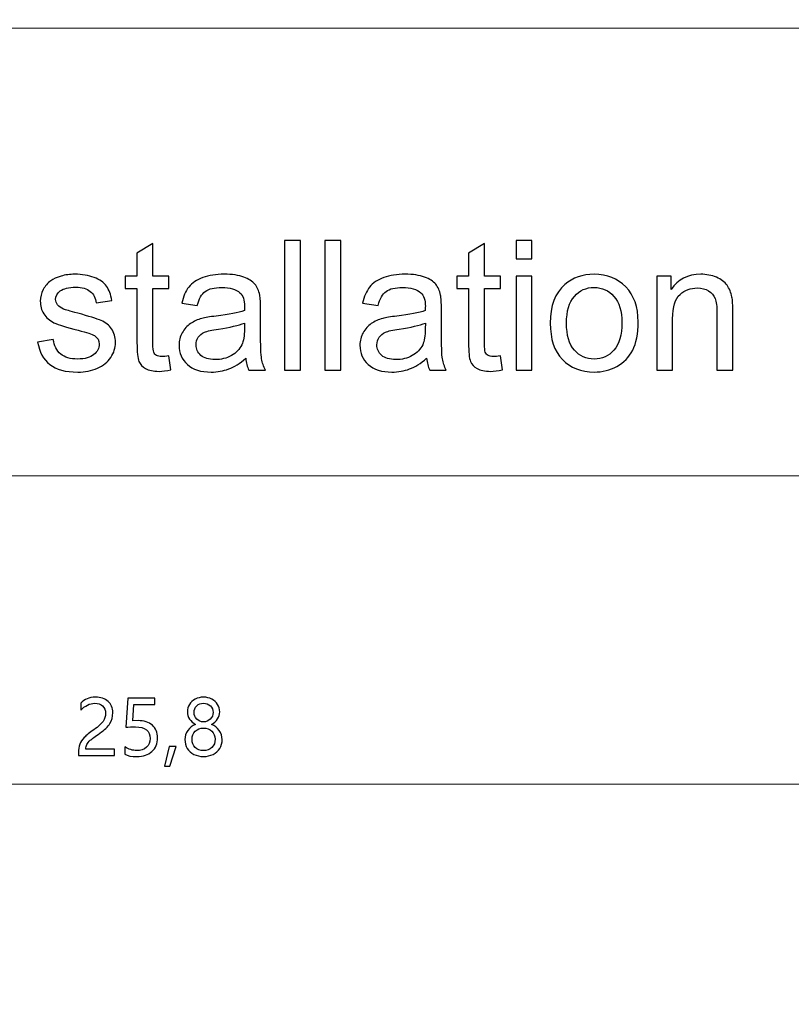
# Model space of a CAD drawing. Header units: centimetres. Extents: x -21 to 21, y -29.7 to 29.7.
# Tile 11 of 75: x -0.2 to 1.6, y -16.7 to -14.4. Entities that reach past the tile are written whole.
import ezdxf

# ---------------------------------------------------------------- set-up
doc = ezdxf.new("R2010")
doc.units = ezdxf.units.CM
doc.header["$MEASUREMENT"] = 0
doc.layers.add('06___PRT_ALL_SURFS', color=7, linetype='Continuous')

msp = doc.modelspace()

# ---------------------------------------------------------------- linework, layer by layer
at = {"layer": '06___PRT_ALL_SURFS', "color": 8, "lineweight": 5}
for points, knots in [([(-21.0058, -29.70447), (-21.0058, -29.70447), (20.9942, -29.70447), (20.9942, -29.70447), (20.9942, -29.70447), (20.9942, 29.69554), (20.9942, 29.69554), (20.9942, 29.69554), (-21.0058, 29.69554), (-21.0058, 29.69554), (-21.0058, 29.69554), (-21.0058, -29.70447), (-21.0058, -29.70447)], [0, 0, 0, 0, 0.25, 0.25, 0.25, 0.5, 0.5, 0.5, 0.75, 0.75, 0.75, 1, 1, 1, 1]), ([(-3.8366, -13.52518), (-3.8366, -13.52518), (-2.6046, -15.48438), (-2.6046, -15.48438), (-2.6046, -15.48438), (2.09296, -15.48438), (2.09296, -15.48438)], [0, 0, 0, 0, 0.5, 0.5, 0.5, 1, 1, 1, 1])]:
    msp.add_open_spline(points, degree=3, knots=knots, dxfattribs=at)
at = {"layer": '06___PRT_ALL_SURFS', "lineweight": 5}
msp.add_open_spline([(4.74973, -14.45268), (4.74973, -14.45268), (-4.52294, -14.45268), (-4.52294, -14.45268)], degree=3, dxfattribs=at)
at = {"layer": '06___PRT_ALL_SURFS', "color": 8}
for points, knots in [([(0.16631, -15.20818), (0.16631, -15.20818), (0.17131, -15.24054), (0.17131, -15.24054), (0.16103, -15.2427), (0.15179, -15.24381), (0.14374, -15.24381), (0.13048, -15.24381), (0.1202, -15.24172), (0.11284, -15.23749), (0.10554, -15.23325), (0.10041, -15.22776), (0.09742, -15.22089), (0.09443, -15.21401), (0.09298, -15.19957), (0.09298, -15.17756), (0.09298, -15.17756), (0.09298, -15.05297), (0.09298, -15.05297), (0.09298, -15.05297), (0.06589, -15.05297), (0.06589, -15.05297), (0.06589, -15.05297), (0.06589, -15.02464), (0.06589, -15.02464), (0.06589, -15.02464), (0.09298, -15.02464), (0.09298, -15.02464), (0.09298, -15.02464), (0.09298, -14.97117), (0.09298, -14.97117), (0.09298, -14.97117), (0.12964, -14.94915), (0.12964, -14.94915), (0.12964, -14.94915), (0.12964, -15.02464), (0.12964, -15.02464), (0.12964, -15.02464), (0.16631, -15.02464), (0.16631, -15.02464), (0.16631, -15.02464), (0.16631, -15.05297), (0.16631, -15.05297), (0.16631, -15.05297), (0.12964, -15.05297), (0.12964, -15.05297), (0.12964, -15.05297), (0.12964, -15.17964), (0.12964, -15.17964), (0.12964, -15.19013), (0.13027, -15.19686), (0.13159, -15.19985), (0.13284, -15.20283), (0.13492, -15.20519), (0.13784, -15.207), (0.14075, -15.20874), (0.14492, -15.20964), (0.15034, -15.20964), (0.15437, -15.20964), (0.15971, -15.20915), (0.16631, -15.20818)], [0, 0, 0, 0, 0.05, 0.05, 0.05, 0.1, 0.1, 0.1, 0.15, 0.15, 0.15, 0.2, 0.2, 0.2, 0.25, 0.25, 0.25, 0.3, 0.3, 0.3, 0.35, 0.35, 0.35, 0.4, 0.4, 0.4, 0.45, 0.45, 0.45, 0.5, 0.5, 0.5, 0.55, 0.55, 0.55, 0.6, 0.6, 0.6, 0.65, 0.65, 0.65, 0.7, 0.7, 0.7, 0.75, 0.75, 0.75, 0.8, 0.8, 0.8, 0.85, 0.85, 0.85, 0.9, 0.9, 0.9, 0.95, 0.95, 0.95, 1, 1, 1, 1]), ([(0.43339, -15.24089), (0.43339, -15.24089), (0.43339, -14.94256), (0.43339, -14.94256), (0.43339, -14.94256), (0.47006, -14.94256), (0.47006, -14.94256), (0.47006, -14.94256), (0.47006, -15.24089), (0.47006, -15.24089), (0.47006, -15.24089), (0.43339, -15.24089), (0.43339, -15.24089)], [0, 0, 0, 0, 0.25, 0.25, 0.25, 0.5, 0.5, 0.5, 0.75, 0.75, 0.75, 1, 1, 1, 1]), ([(0.52596, -15.24089), (0.52596, -15.24089), (0.52596, -14.94256), (0.52596, -14.94256), (0.52596, -14.94256), (0.56263, -14.94256), (0.56263, -14.94256), (0.56263, -14.94256), (0.56263, -15.24089), (0.56263, -15.24089), (0.56263, -15.24089), (0.52596, -15.24089), (0.52596, -15.24089)], [0, 0, 0, 0, 0.25, 0.25, 0.25, 0.5, 0.5, 0.5, 0.75, 0.75, 0.75, 1, 1, 1, 1]), ([(0.93068, -15.20818), (0.93068, -15.20818), (0.93568, -15.24054), (0.93568, -15.24054), (0.9254, -15.2427), (0.91617, -15.24381), (0.90811, -15.24381), (0.89485, -15.24381), (0.88457, -15.24172), (0.87721, -15.23749), (0.86992, -15.23325), (0.86478, -15.22776), (0.86179, -15.22089), (0.85881, -15.21401), (0.85735, -15.19957), (0.85735, -15.17756), (0.85735, -15.17756), (0.85735, -15.05297), (0.85735, -15.05297), (0.85735, -15.05297), (0.83027, -15.05297), (0.83027, -15.05297), (0.83027, -15.05297), (0.83027, -15.02464), (0.83027, -15.02464), (0.83027, -15.02464), (0.85735, -15.02464), (0.85735, -15.02464), (0.85735, -15.02464), (0.85735, -14.97117), (0.85735, -14.97117), (0.85735, -14.97117), (0.89402, -14.94915), (0.89402, -14.94915), (0.89402, -14.94915), (0.89402, -15.02464), (0.89402, -15.02464), (0.89402, -15.02464), (0.93068, -15.02464), (0.93068, -15.02464), (0.93068, -15.02464), (0.93068, -15.05297), (0.93068, -15.05297), (0.93068, -15.05297), (0.89402, -15.05297), (0.89402, -15.05297), (0.89402, -15.05297), (0.89402, -15.17964), (0.89402, -15.17964), (0.89402, -15.19013), (0.89464, -15.19686), (0.89596, -15.19985), (0.89721, -15.20283), (0.89929, -15.20519), (0.90221, -15.207), (0.90513, -15.20874), (0.90929, -15.20964), (0.91471, -15.20964), (0.91874, -15.20964), (0.92409, -15.20915), (0.93068, -15.20818)], [0, 0, 0, 0, 0.05, 0.05, 0.05, 0.1, 0.1, 0.1, 0.15, 0.15, 0.15, 0.2, 0.2, 0.2, 0.25, 0.25, 0.25, 0.3, 0.3, 0.3, 0.35, 0.35, 0.35, 0.4, 0.4, 0.4, 0.45, 0.45, 0.45, 0.5, 0.5, 0.5, 0.55, 0.55, 0.55, 0.6, 0.6, 0.6, 0.65, 0.65, 0.65, 0.7, 0.7, 0.7, 0.75, 0.75, 0.75, 0.8, 0.8, 0.8, 0.85, 0.85, 0.85, 0.9, 0.9, 0.9, 0.95, 0.95, 0.95, 1, 1, 1, 1]), ([(0.96686, -14.98422), (0.96686, -14.98422), (0.96686, -14.94256), (0.96686, -14.94256), (0.96686, -14.94256), (1.00353, -14.94256), (1.00353, -14.94256), (1.00353, -14.94256), (1.00353, -14.98422), (1.00353, -14.98422), (1.00353, -14.98422), (0.96686, -14.98422), (0.96686, -14.98422)], [0, 0, 0, 0, 0.25, 0.25, 0.25, 0.5, 0.5, 0.5, 0.75, 0.75, 0.75, 1, 1, 1, 1]), ([(-0.13619, -15.17631), (-0.13619, -15.17631), (-0.09994, -15.17047), (-0.09994, -15.17047), (-0.09793, -15.18499), (-0.09223, -15.1961), (-0.08293, -15.20388), (-0.07362, -15.21158), (-0.06057, -15.21547), (-0.0439, -15.21547), (-0.02703, -15.21547), (-0.01453, -15.21207), (-0.00633, -15.20519), (0.00179, -15.19839), (0.00589, -15.19033), (0.00589, -15.1811), (0.00589, -15.17283), (0.00221, -15.16631), (-0.00508, -15.16158), (-0.01022, -15.15832), (-0.02272, -15.15422), (-0.04258, -15.14915), (-0.06939, -15.14242), (-0.08793, -15.13658), (-0.09835, -15.13165), (-0.10869, -15.12665), (-0.11654, -15.11985), (-0.12189, -15.1111), (-0.12723, -15.10242), (-0.12994, -15.09276), (-0.12994, -15.08221), (-0.12994, -15.07256), (-0.12772, -15.06367), (-0.12335, -15.05547), (-0.1189, -15.04728), (-0.11293, -15.04047), (-0.10536, -15.03506), (-0.09966, -15.03089), (-0.09189, -15.02735), (-0.0821, -15.02443), (-0.07223, -15.02151), (-0.06175, -15.02006), (-0.0505, -15.02006), (-0.03355, -15.02006), (-0.01869, -15.02249), (-0.00591, -15.02742), (0.00693, -15.03228), (0.01638, -15.03894), (0.02249, -15.04728), (0.02853, -15.05568), (0.03277, -15.06686), (0.03506, -15.08089), (0.03506, -15.08089), (-0.00078, -15.08589), (-0.00078, -15.08589), (-0.00237, -15.07464), (-0.0071, -15.06582), (-0.01487, -15.0595), (-0.02265, -15.05318), (-0.03362, -15.05006), (-0.04786, -15.05006), (-0.0646, -15.05006), (-0.07661, -15.05283), (-0.08376, -15.05839), (-0.09091, -15.06394), (-0.09453, -15.07047), (-0.09453, -15.0779), (-0.09453, -15.08263), (-0.09307, -15.08693), (-0.09008, -15.09075), (-0.0871, -15.09464), (-0.08244, -15.0979), (-0.07605, -15.10047), (-0.07237, -15.10186), (-0.06168, -15.10499), (-0.04376, -15.10985), (-0.01793, -15.11672), (0.00013, -15.12242), (0.0104, -15.12679), (0.02068, -15.13117), (0.02874, -15.13763), (0.03457, -15.14596), (0.04047, -15.15436), (0.04339, -15.16478), (0.04339, -15.17728), (0.04339, -15.18943), (0.03985, -15.20089), (0.0327, -15.21165), (0.02554, -15.22242), (0.01527, -15.23075), (0.00186, -15.23665), (-0.01161, -15.24256), (-0.02682, -15.24547), (-0.04376, -15.24547), (-0.07182, -15.24547), (-0.09328, -15.23964), (-0.108, -15.22804), (-0.12272, -15.21638), (-0.1321, -15.19915), (-0.13619, -15.17631)], [0, 0, 0, 0, 0.030303, 0.030303, 0.030303, 0.0606061, 0.0606061, 0.0606061, 0.0909091, 0.0909091, 0.0909091, 0.1212121, 0.1212121, 0.1212121, 0.1515152, 0.1515152, 0.1515152, 0.1818182, 0.1818182, 0.1818182, 0.2121212, 0.2121212, 0.2121212, 0.2424242, 0.2424242, 0.2424242, 0.2727273, 0.2727273, 0.2727273, 0.3030303, 0.3030303, 0.3030303, 0.3333333, 0.3333333, 0.3333333, 0.3636364, 0.3636364, 0.3636364, 0.3939394, 0.3939394, 0.3939394, 0.4242424, 0.4242424, 0.4242424, 0.4545455, 0.4545455, 0.4545455, 0.4848485, 0.4848485, 0.4848485, 0.5151515, 0.5151515, 0.5151515, 0.5454545, 0.5454545, 0.5454545, 0.5757576, 0.5757576, 0.5757576, 0.6060606, 0.6060606, 0.6060606, 0.6363636, 0.6363636, 0.6363636, 0.6666667, 0.6666667, 0.6666667, 0.6969697, 0.6969697, 0.6969697, 0.7272727, 0.7272727, 0.7272727, 0.7575758, 0.7575758, 0.7575758, 0.7878788, 0.7878788, 0.7878788, 0.8181818, 0.8181818, 0.8181818, 0.8484848, 0.8484848, 0.8484848, 0.8787879, 0.8787879, 0.8787879, 0.9090909, 0.9090909, 0.9090909, 0.9393939, 0.9393939, 0.9393939, 0.969697, 0.969697, 0.969697, 1, 1, 1, 1]), ([(0.34374, -15.21381), (0.33013, -15.2254), (0.317, -15.23353), (0.30443, -15.23832), (0.29187, -15.24311), (0.27839, -15.24547), (0.26395, -15.24547), (0.2402, -15.24547), (0.22193, -15.23971), (0.20916, -15.22811), (0.19638, -15.21658), (0.18999, -15.20179), (0.18999, -15.18381), (0.18999, -15.17325), (0.19242, -15.1636), (0.19721, -15.15485), (0.20207, -15.1461), (0.20839, -15.13915), (0.21617, -15.13388), (0.22402, -15.1286), (0.23277, -15.12457), (0.24256, -15.12186), (0.24978, -15.11999), (0.26068, -15.11818), (0.2752, -15.11638), (0.30478, -15.1129), (0.32666, -15.10867), (0.34062, -15.10381), (0.34075, -15.09881), (0.34082, -15.09561), (0.34082, -15.09429), (0.34082, -15.07943), (0.33735, -15.06894), (0.33041, -15.06283), (0.32103, -15.05457), (0.30707, -15.05047), (0.2886, -15.05047), (0.27131, -15.05047), (0.25853, -15.05353), (0.25034, -15.05957), (0.24207, -15.06561), (0.23603, -15.07631), (0.23207, -15.09172), (0.23207, -15.09172), (0.19624, -15.08672), (0.19624, -15.08672), (0.1995, -15.07138), (0.20485, -15.05894), (0.21235, -15.0495), (0.21985, -15.04006), (0.23068, -15.03283), (0.24485, -15.02769), (0.25895, -15.02263), (0.27541, -15.02006), (0.29402, -15.02006), (0.31249, -15.02006), (0.32756, -15.02221), (0.33916, -15.02658), (0.35068, -15.03096), (0.35923, -15.03638), (0.36464, -15.04297), (0.37006, -15.04957), (0.37388, -15.0579), (0.3761, -15.06797), (0.37728, -15.07422), (0.37791, -15.08547), (0.37791, -15.10165), (0.37791, -15.10165), (0.37791, -15.15026), (0.37791, -15.15026), (0.37791, -15.18422), (0.37867, -15.20568), (0.3802, -15.21478), (0.38166, -15.22388), (0.38471, -15.23256), (0.38916, -15.24089), (0.38916, -15.24089), (0.35082, -15.24089), (0.35082, -15.24089), (0.34714, -15.23318), (0.34478, -15.22415), (0.34374, -15.21381)], [0, 0, 0, 0, 0.037037, 0.037037, 0.037037, 0.0740741, 0.0740741, 0.0740741, 0.1111111, 0.1111111, 0.1111111, 0.1481481, 0.1481481, 0.1481481, 0.1851852, 0.1851852, 0.1851852, 0.2222222, 0.2222222, 0.2222222, 0.2592593, 0.2592593, 0.2592593, 0.2962963, 0.2962963, 0.2962963, 0.3333333, 0.3333333, 0.3333333, 0.3703704, 0.3703704, 0.3703704, 0.4074074, 0.4074074, 0.4074074, 0.4444444, 0.4444444, 0.4444444, 0.4814815, 0.4814815, 0.4814815, 0.5185185, 0.5185185, 0.5185185, 0.5555556, 0.5555556, 0.5555556, 0.5925926, 0.5925926, 0.5925926, 0.6296296, 0.6296296, 0.6296296, 0.6666667, 0.6666667, 0.6666667, 0.7037037, 0.7037037, 0.7037037, 0.7407407, 0.7407407, 0.7407407, 0.7777778, 0.7777778, 0.7777778, 0.8148148, 0.8148148, 0.8148148, 0.8518519, 0.8518519, 0.8518519, 0.8888889, 0.8888889, 0.8888889, 0.9259259, 0.9259259, 0.9259259, 0.962963, 0.962963, 0.962963, 1, 1, 1, 1]), ([(0.76061, -15.21381), (0.747, -15.2254), (0.73388, -15.23353), (0.72131, -15.23832), (0.70874, -15.24311), (0.69527, -15.24547), (0.68082, -15.24547), (0.65707, -15.24547), (0.63881, -15.23971), (0.62603, -15.22811), (0.61325, -15.21658), (0.60686, -15.20179), (0.60686, -15.18381), (0.60686, -15.17325), (0.60929, -15.1636), (0.61409, -15.15485), (0.61895, -15.1461), (0.62527, -15.13915), (0.63304, -15.13388), (0.64089, -15.1286), (0.64964, -15.12457), (0.65943, -15.12186), (0.66665, -15.11999), (0.67756, -15.11818), (0.69207, -15.11638), (0.72165, -15.1129), (0.74353, -15.10867), (0.75749, -15.10381), (0.75763, -15.09881), (0.7577, -15.09561), (0.7577, -15.09429), (0.7577, -15.07943), (0.75423, -15.06894), (0.74728, -15.06283), (0.7379, -15.05457), (0.72395, -15.05047), (0.70548, -15.05047), (0.68818, -15.05047), (0.6754, -15.05353), (0.66721, -15.05957), (0.65895, -15.06561), (0.6529, -15.07631), (0.64895, -15.09172), (0.64895, -15.09172), (0.61311, -15.08672), (0.61311, -15.08672), (0.61638, -15.07138), (0.62172, -15.05894), (0.62922, -15.0495), (0.63672, -15.04006), (0.64756, -15.03283), (0.66173, -15.02769), (0.67582, -15.02263), (0.69228, -15.02006), (0.71089, -15.02006), (0.72936, -15.02006), (0.74443, -15.02221), (0.75603, -15.02658), (0.76756, -15.03096), (0.7761, -15.03638), (0.78152, -15.04297), (0.78693, -15.04957), (0.79075, -15.0579), (0.79298, -15.06797), (0.79415, -15.07422), (0.79478, -15.08547), (0.79478, -15.10165), (0.79478, -15.10165), (0.79478, -15.15026), (0.79478, -15.15026), (0.79478, -15.18422), (0.79554, -15.20568), (0.79707, -15.21478), (0.79853, -15.22388), (0.80159, -15.23256), (0.80603, -15.24089), (0.80603, -15.24089), (0.7677, -15.24089), (0.7677, -15.24089), (0.76402, -15.23318), (0.76165, -15.22415), (0.76061, -15.21381)], [0, 0, 0, 0, 0.037037, 0.037037, 0.037037, 0.0740741, 0.0740741, 0.0740741, 0.1111111, 0.1111111, 0.1111111, 0.1481481, 0.1481481, 0.1481481, 0.1851852, 0.1851852, 0.1851852, 0.2222222, 0.2222222, 0.2222222, 0.2592593, 0.2592593, 0.2592593, 0.2962963, 0.2962963, 0.2962963, 0.3333333, 0.3333333, 0.3333333, 0.3703704, 0.3703704, 0.3703704, 0.4074074, 0.4074074, 0.4074074, 0.4444444, 0.4444444, 0.4444444, 0.4814815, 0.4814815, 0.4814815, 0.5185185, 0.5185185, 0.5185185, 0.5555556, 0.5555556, 0.5555556, 0.5925926, 0.5925926, 0.5925926, 0.6296296, 0.6296296, 0.6296296, 0.6666667, 0.6666667, 0.6666667, 0.7037037, 0.7037037, 0.7037037, 0.7407407, 0.7407407, 0.7407407, 0.7777778, 0.7777778, 0.7777778, 0.8148148, 0.8148148, 0.8148148, 0.8518519, 0.8518519, 0.8518519, 0.8888889, 0.8888889, 0.8888889, 0.9259259, 0.9259259, 0.9259259, 0.962963, 0.962963, 0.962963, 1, 1, 1, 1]), ([(1.04568, -15.13276), (1.04568, -15.09283), (1.05679, -15.06325), (1.07909, -15.04401), (1.09763, -15.02804), (1.12034, -15.02006), (1.14707, -15.02006), (1.17672, -15.02006), (1.20103, -15.02978), (1.21992, -15.04922), (1.23874, -15.0686), (1.24818, -15.09547), (1.24818, -15.12971), (1.24818, -15.15749), (1.24402, -15.17929), (1.23568, -15.19519), (1.22735, -15.2111), (1.2152, -15.22346), (1.19922, -15.23228), (1.18332, -15.2411), (1.16589, -15.24547), (1.14707, -15.24547), (1.11679, -15.24547), (1.09235, -15.23582), (1.07367, -15.21645), (1.05499, -15.19707), (1.04568, -15.16915), (1.04568, -15.13276)], [0, 0, 0, 0, 0.1111111, 0.1111111, 0.1111111, 0.2222222, 0.2222222, 0.2222222, 0.3333333, 0.3333333, 0.3333333, 0.4444444, 0.4444444, 0.4444444, 0.5555556, 0.5555556, 0.5555556, 0.6666667, 0.6666667, 0.6666667, 0.7777778, 0.7777778, 0.7777778, 0.8888889, 0.8888889, 0.8888889, 1, 1, 1, 1]), ([(1.29117, -15.24089), (1.29117, -15.24089), (1.29117, -15.02464), (1.29117, -15.02464), (1.29117, -15.02464), (1.32409, -15.02464), (1.32409, -15.02464), (1.32409, -15.02464), (1.32409, -15.05533), (1.32409, -15.05533), (1.33992, -15.03179), (1.36284, -15.02006), (1.39276, -15.02006), (1.40582, -15.02006), (1.41777, -15.02242), (1.42867, -15.02707), (1.43957, -15.03172), (1.44777, -15.0379), (1.45318, -15.04547), (1.4586, -15.05304), (1.46242, -15.06207), (1.46457, -15.07249), (1.46589, -15.07929), (1.46659, -15.09117), (1.46659, -15.10811), (1.46659, -15.10811), (1.46659, -15.24089), (1.46659, -15.24089), (1.46659, -15.24089), (1.42992, -15.24089), (1.42992, -15.24089), (1.42992, -15.24089), (1.42992, -15.1095), (1.42992, -15.1095), (1.42992, -15.09457), (1.42853, -15.08339), (1.42568, -15.07603), (1.42284, -15.06867), (1.41777, -15.06276), (1.41054, -15.05832), (1.40332, -15.05394), (1.39478, -15.05172), (1.38506, -15.05172), (1.3695, -15.05172), (1.3561, -15.05665), (1.34478, -15.06658), (1.33346, -15.07644), (1.32784, -15.09526), (1.32784, -15.1229), (1.32784, -15.1229), (1.32784, -15.24089), (1.32784, -15.24089), (1.32784, -15.24089), (1.29117, -15.24089), (1.29117, -15.24089)], [0, 0, 0, 0, 0.0555556, 0.0555556, 0.0555556, 0.1111111, 0.1111111, 0.1111111, 0.1666667, 0.1666667, 0.1666667, 0.2222222, 0.2222222, 0.2222222, 0.2777778, 0.2777778, 0.2777778, 0.3333333, 0.3333333, 0.3333333, 0.3888889, 0.3888889, 0.3888889, 0.4444444, 0.4444444, 0.4444444, 0.5, 0.5, 0.5, 0.5555556, 0.5555556, 0.5555556, 0.6111111, 0.6111111, 0.6111111, 0.6666667, 0.6666667, 0.6666667, 0.7222222, 0.7222222, 0.7222222, 0.7777778, 0.7777778, 0.7777778, 0.8333333, 0.8333333, 0.8333333, 0.8888889, 0.8888889, 0.8888889, 0.9444444, 0.9444444, 0.9444444, 1, 1, 1, 1]), ([(0.96686, -15.24089), (0.96686, -15.24089), (0.96686, -15.02464), (0.96686, -15.02464), (0.96686, -15.02464), (1.00353, -15.02464), (1.00353, -15.02464), (1.00353, -15.02464), (1.00353, -15.24089), (1.00353, -15.24089), (1.00353, -15.24089), (0.96686, -15.24089), (0.96686, -15.24089)], [0, 0, 0, 0, 0.25, 0.25, 0.25, 0.5, 0.5, 0.5, 0.75, 0.75, 0.75, 1, 1, 1, 1]), ([(1.08318, -15.13283), (1.08318, -15.16047), (1.08922, -15.18117), (1.10131, -15.19485), (1.11346, -15.2086), (1.12867, -15.21547), (1.14707, -15.21547), (1.16526, -15.21547), (1.1804, -15.2086), (1.19256, -15.19478), (1.20464, -15.18096), (1.21068, -15.15992), (1.21068, -15.13165), (1.21068, -15.10499), (1.20457, -15.08478), (1.19242, -15.0711), (1.18026, -15.05735), (1.16513, -15.05047), (1.14707, -15.05047), (1.12867, -15.05047), (1.11346, -15.05728), (1.10131, -15.07096), (1.08922, -15.08464), (1.08318, -15.10526), (1.08318, -15.13283)], [0, 0, 0, 0, 0.125, 0.125, 0.125, 0.25, 0.25, 0.25, 0.375, 0.375, 0.375, 0.5, 0.5, 0.5, 0.625, 0.625, 0.625, 0.75, 0.75, 0.75, 0.875, 0.875, 0.875, 1, 1, 1, 1]), ([(0.34082, -15.13256), (0.32749, -15.13797), (0.30749, -15.14256), (0.28082, -15.14631), (0.26568, -15.14846), (0.25499, -15.15089), (0.24874, -15.1536), (0.24249, -15.15631), (0.2377, -15.16026), (0.23429, -15.1654), (0.23089, -15.17061), (0.22916, -15.17638), (0.22916, -15.18276), (0.22916, -15.19242), (0.23284, -15.20054), (0.24027, -15.207), (0.2477, -15.21346), (0.25853, -15.21672), (0.27277, -15.21672), (0.28687, -15.21672), (0.29943, -15.21367), (0.31048, -15.20749), (0.32145, -15.20138), (0.32957, -15.19297), (0.33471, -15.18235), (0.33867, -15.17408), (0.34062, -15.16193), (0.34062, -15.14589), (0.34062, -15.14589), (0.34082, -15.13256), (0.34082, -15.13256)], [0, 0, 0, 0, 0.1, 0.1, 0.1, 0.2, 0.2, 0.2, 0.3, 0.3, 0.3, 0.4, 0.4, 0.4, 0.5, 0.5, 0.5, 0.6, 0.6, 0.6, 0.7, 0.7, 0.7, 0.8, 0.8, 0.8, 0.9, 0.9, 0.9, 1, 1, 1, 1]), ([(0.7577, -15.13256), (0.74436, -15.13797), (0.72436, -15.14256), (0.6977, -15.14631), (0.68256, -15.14846), (0.67186, -15.15089), (0.66561, -15.1536), (0.65936, -15.15631), (0.65457, -15.16026), (0.65117, -15.1654), (0.64777, -15.17061), (0.64603, -15.17638), (0.64603, -15.18276), (0.64603, -15.19242), (0.64971, -15.20054), (0.65714, -15.207), (0.66457, -15.21346), (0.6754, -15.21672), (0.68964, -15.21672), (0.70374, -15.21672), (0.71631, -15.21367), (0.72735, -15.20749), (0.73832, -15.20138), (0.74645, -15.19297), (0.75159, -15.18235), (0.75554, -15.17408), (0.75749, -15.16193), (0.75749, -15.14589), (0.75749, -15.14589), (0.7577, -15.13256), (0.7577, -15.13256)], [0, 0, 0, 0, 0.1, 0.1, 0.1, 0.2, 0.2, 0.2, 0.3, 0.3, 0.3, 0.4, 0.4, 0.4, 0.5, 0.5, 0.5, 0.6, 0.6, 0.6, 0.7, 0.7, 0.7, 0.8, 0.8, 0.8, 0.9, 0.9, 0.9, 1, 1, 1, 1]), ([(0.02056, -16.03161), (0.02056, -16.0245), (0.01831, -16.0189), (0.01382, -16.01484), (0.0093, -16.01076), (0.00318, -16.00872), (-0.00455, -16.00872), (-0.01004, -16.00872), (-0.01555, -16.01012), (-0.02115, -16.01292), (-0.02672, -16.01569), (-0.03194, -16.01968), (-0.03678, -16.02487), (-0.03678, -16.02487), (-0.03678, -16.00863), (-0.03678, -16.00863), (-0.03244, -16.00414), (-0.02754, -16.0007), (-0.02202, -15.9983), (-0.01654, -15.99591), (-0.01009, -15.99472), (-0.00269, -15.99472), (0.00927, -15.99472), (0.0189, -15.99793), (0.02619, -16.00431), (0.03348, -16.01073), (0.03713, -16.01939), (0.03713, -16.03033), (0.03713, -16.04007), (0.03491, -16.0485), (0.03042, -16.05565), (0.02596, -16.06276), (0.01831, -16.07005), (0.00749, -16.07752), (-0.00356, -16.08513), (-0.01094, -16.09062), (-0.01467, -16.09391), (-0.01841, -16.09721), (-0.02103, -16.10039), (-0.02252, -16.10339), (-0.02398, -16.10643), (-0.02474, -16.1101), (-0.02474, -16.11442), (-0.02474, -16.11442), (0.04106, -16.11442), (0.04106, -16.11442), (0.04106, -16.11442), (0.04106, -16.12929), (0.04106, -16.12929), (0.04106, -16.12929), (-0.04215, -16.12929), (-0.04215, -16.12929), (-0.04215, -16.12929), (-0.04215, -16.1227), (-0.04215, -16.1227), (-0.04215, -16.11509), (-0.04113, -16.10858), (-0.03903, -16.10328), (-0.03696, -16.09794), (-0.03351, -16.09278), (-0.02873, -16.08773), (-0.02395, -16.08268), (-0.01648, -16.07662), (-0.00636, -16.06956), (0.00402, -16.06227), (0.01108, -16.05588), (0.01487, -16.05037), (0.01866, -16.04488), (0.02056, -16.03864), (0.02056, -16.03161)], [0, 0, 0, 0, 0.0434783, 0.0434783, 0.0434783, 0.0869565, 0.0869565, 0.0869565, 0.1304348, 0.1304348, 0.1304348, 0.173913, 0.173913, 0.173913, 0.2173913, 0.2173913, 0.2173913, 0.2608696, 0.2608696, 0.2608696, 0.3043478, 0.3043478, 0.3043478, 0.3478261, 0.3478261, 0.3478261, 0.3913043, 0.3913043, 0.3913043, 0.4347826, 0.4347826, 0.4347826, 0.4782609, 0.4782609, 0.4782609, 0.5217391, 0.5217391, 0.5217391, 0.5652174, 0.5652174, 0.5652174, 0.6086957, 0.6086957, 0.6086957, 0.6521739, 0.6521739, 0.6521739, 0.6956522, 0.6956522, 0.6956522, 0.7391304, 0.7391304, 0.7391304, 0.7826087, 0.7826087, 0.7826087, 0.826087, 0.826087, 0.826087, 0.8695652, 0.8695652, 0.8695652, 0.9130435, 0.9130435, 0.9130435, 0.9565217, 0.9565217, 0.9565217, 1, 1, 1, 1]), ([(0.20343, -16.09237), (0.20343, -16.08475), (0.20571, -16.0777), (0.21029, -16.07128), (0.21484, -16.06483), (0.2207, -16.06025), (0.22788, -16.05751), (0.22213, -16.05428), (0.21758, -16.0501), (0.2142, -16.04503), (0.21084, -16.03995), (0.20915, -16.03447), (0.20915, -16.02855), (0.20915, -16.02228), (0.21078, -16.01656), (0.21399, -16.01137), (0.2172, -16.00618), (0.22169, -16.00212), (0.22741, -15.99915), (0.23313, -15.99618), (0.23946, -15.99472), (0.24634, -15.99472), (0.25328, -15.99472), (0.25964, -15.99618), (0.26539, -15.99912), (0.27113, -16.00204), (0.27562, -16.00609), (0.2788, -16.01128), (0.28198, -16.01647), (0.28359, -16.02222), (0.28359, -16.02855), (0.28359, -16.03435), (0.28195, -16.03981), (0.27868, -16.04491), (0.27539, -16.05002), (0.27087, -16.05422), (0.26503, -16.05751), (0.27224, -16.06031), (0.27807, -16.06492), (0.28256, -16.07137), (0.28706, -16.07778), (0.2893, -16.08481), (0.2893, -16.09237), (0.2893, -16.09989), (0.28752, -16.10663), (0.28393, -16.11258), (0.28035, -16.11853), (0.27524, -16.12317), (0.26862, -16.12646), (0.26203, -16.12979), (0.25459, -16.13142), (0.24634, -16.13142), (0.23814, -16.13142), (0.23076, -16.12979), (0.2242, -16.12646), (0.21764, -16.12317), (0.21256, -16.11853), (0.20892, -16.11255), (0.20527, -16.10657), (0.20343, -16.09983), (0.20343, -16.09237)], [0, 0, 0, 0, 0.05, 0.05, 0.05, 0.1, 0.1, 0.1, 0.15, 0.15, 0.15, 0.2, 0.2, 0.2, 0.25, 0.25, 0.25, 0.3, 0.3, 0.3, 0.35, 0.35, 0.35, 0.4, 0.4, 0.4, 0.45, 0.45, 0.45, 0.5, 0.5, 0.5, 0.55, 0.55, 0.55, 0.6, 0.6, 0.6, 0.65, 0.65, 0.65, 0.7, 0.7, 0.7, 0.75, 0.75, 0.75, 0.8, 0.8, 0.8, 0.85, 0.85, 0.85, 0.9, 0.9, 0.9, 0.95, 0.95, 0.95, 1, 1, 1, 1]), ([(0.14038, -16.08846), (0.14038, -16.10138), (0.13609, -16.11179), (0.12751, -16.11972), (0.11894, -16.12763), (0.10742, -16.1316), (0.09295, -16.1316), (0.08053, -16.1316), (0.07128, -16.12976), (0.06519, -16.12605), (0.06519, -16.12605), (0.06519, -16.10896), (0.06519, -16.10896), (0.07411, -16.11477), (0.08324, -16.11768), (0.09251, -16.11768), (0.10176, -16.11768), (0.1092, -16.11512), (0.11486, -16.11001), (0.12054, -16.10494), (0.12337, -16.09817), (0.12337, -16.08974), (0.12337, -16.08128), (0.12043, -16.07472), (0.11453, -16.07003), (0.10864, -16.06533), (0.1003, -16.063), (0.08954, -16.063), (0.08123, -16.063), (0.07373, -16.06335), (0.06705, -16.0641), (0.06705, -16.0641), (0.07192, -15.99693), (0.07192, -15.99693), (0.07192, -15.99693), (0.13378, -15.99693), (0.13378, -15.99693), (0.13378, -15.99693), (0.13378, -16.01163), (0.13378, -16.01163), (0.13378, -16.01163), (0.08604, -16.01163), (0.08604, -16.01163), (0.08604, -16.01163), (0.0833, -16.04914), (0.0833, -16.04914), (0.0833, -16.04914), (0.09534, -16.04862), (0.09534, -16.04862), (0.10934, -16.04862), (0.12037, -16.05212), (0.12836, -16.05909), (0.13638, -16.06606), (0.14038, -16.07586), (0.14038, -16.08846)], [0, 0, 0, 0, 0.0555556, 0.0555556, 0.0555556, 0.1111111, 0.1111111, 0.1111111, 0.1666667, 0.1666667, 0.1666667, 0.2222222, 0.2222222, 0.2222222, 0.2777778, 0.2777778, 0.2777778, 0.3333333, 0.3333333, 0.3333333, 0.3888889, 0.3888889, 0.3888889, 0.4444444, 0.4444444, 0.4444444, 0.5, 0.5, 0.5, 0.5555556, 0.5555556, 0.5555556, 0.6111111, 0.6111111, 0.6111111, 0.6666667, 0.6666667, 0.6666667, 0.7222222, 0.7222222, 0.7222222, 0.7777778, 0.7777778, 0.7777778, 0.8333333, 0.8333333, 0.8333333, 0.8888889, 0.8888889, 0.8888889, 0.9444444, 0.9444444, 0.9444444, 1, 1, 1, 1]), ([(0.22464, -16.02992), (0.22464, -16.03584), (0.22674, -16.04092), (0.23097, -16.04518), (0.23517, -16.0494), (0.24033, -16.05153), (0.24643, -16.05153), (0.25241, -16.05153), (0.25757, -16.0494), (0.26194, -16.04512), (0.26629, -16.04086), (0.26848, -16.03578), (0.26848, -16.02992), (0.26848, -16.02394), (0.26638, -16.01887), (0.26218, -16.0147), (0.25801, -16.01055), (0.25276, -16.00845), (0.24643, -16.00845), (0.24016, -16.00845), (0.23496, -16.0105), (0.23082, -16.01458), (0.22671, -16.01866), (0.22464, -16.02377), (0.22464, -16.02992)], [0, 0, 0, 0, 0.125, 0.125, 0.125, 0.25, 0.25, 0.25, 0.375, 0.375, 0.375, 0.5, 0.5, 0.5, 0.625, 0.625, 0.625, 0.75, 0.75, 0.75, 0.875, 0.875, 0.875, 1, 1, 1, 1]), ([(0.21986, -16.09161), (0.21986, -16.09948), (0.22228, -16.10575), (0.22712, -16.11048), (0.23196, -16.11523), (0.23838, -16.1176), (0.24643, -16.1176), (0.25427, -16.1176), (0.26072, -16.11518), (0.26568, -16.11036), (0.27066, -16.10555), (0.27317, -16.09931), (0.27317, -16.09161), (0.27317, -16.08432), (0.27064, -16.07819), (0.26559, -16.0732), (0.26057, -16.06822), (0.25416, -16.06571), (0.24643, -16.06571), (0.23873, -16.06571), (0.23237, -16.06816), (0.22735, -16.07303), (0.22236, -16.0779), (0.21986, -16.08408), (0.21986, -16.09161)], [0, 0, 0, 0, 0.125, 0.125, 0.125, 0.25, 0.25, 0.25, 0.375, 0.375, 0.375, 0.5, 0.5, 0.5, 0.625, 0.625, 0.625, 0.75, 0.75, 0.75, 0.875, 0.875, 0.875, 1, 1, 1, 1]), ([(0.18328, -16.10803), (0.18328, -16.10803), (0.16867, -16.15356), (0.16867, -16.15356), (0.16867, -16.15356), (0.15653, -16.15356), (0.15653, -16.15356), (0.15653, -16.15356), (0.16712, -16.10803), (0.16712, -16.10803), (0.16712, -16.10803), (0.18328, -16.10803), (0.18328, -16.10803)], [0, 0, 0, 0, 0.25, 0.25, 0.25, 0.5, 0.5, 0.5, 0.75, 0.75, 0.75, 1, 1, 1, 1])]:
    msp.add_open_spline(points, degree=3, knots=knots, dxfattribs=at)
at = {"layer": '06___PRT_ALL_SURFS', "color": 8, "lineweight": 0}
msp.add_open_spline([(-6.34902, -16.19523), (-6.34902, -16.19523), (6.57582, -16.19523), (6.57582, -16.19523)], degree=3, dxfattribs=at)

doc.saveas('drawing.dxf')
